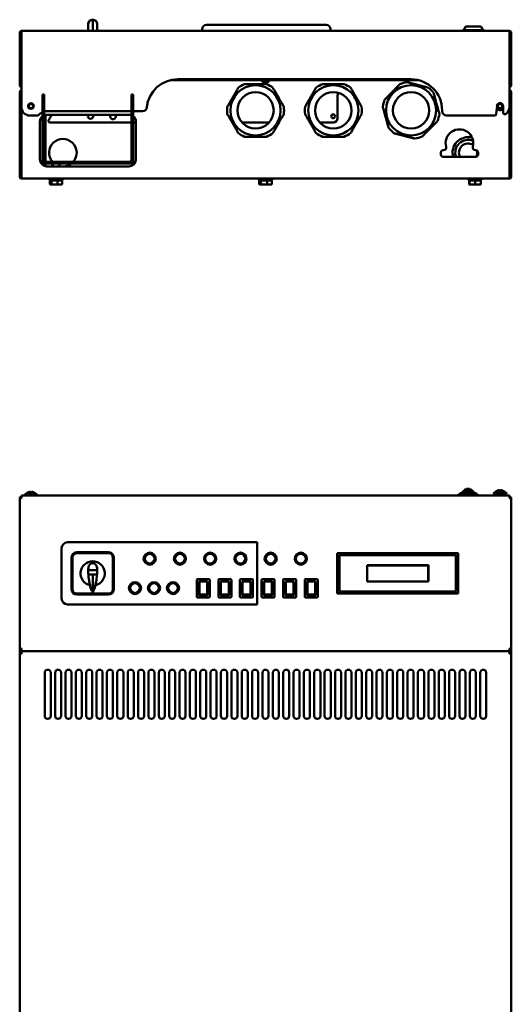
# Model space of a CAD drawing. Header units: millimetres. Extents: x -2199 to 5175, y -1387 to 1803.
# Tile 3 of 27: x -1570 to -1001, y 223 to 1363. Entities that reach past the tile are written whole.
import ezdxf

# ---------------------------------------------------------------- set-up
doc = ezdxf.new("R2010")
doc.units = ezdxf.units.MM
doc.layers.add('Видимый контур (ГОСТ)', color=7, linetype='Continuous', lineweight=50)
doc.layers.add('Линия резьбы (ГОСТ)', color=7, linetype='Continuous', lineweight=25)

msp = doc.modelspace()

# ---------------------------------------------------------------- linework, layer by layer
at = {"layer": 'Видимый контур (ГОСТ)'}
for p, q in [((-1490.5, 1350.4), (-1490.5, 1358.4)), ((-1485.5, 1363.4), (-1485.4, 1363.4)), ((-1485.4, 1363.4), (-1485.3, 1363.4)), ((-1485.4, 1363.3), (-1485.4, 1350.4)), ((-1480.3, 1350.4), (-1480.3, 1358.4)), ((-1353.6, 1357.4), (-1348.6, 1357.4)), ((-1220.1, 1357.4), (-1348.6, 1357.4)), ((-1220.1, 1357.4), (-1215.1, 1357.4)), ((-1569.9, 1287.4), (-1569.9, 1348.4)), ((-1567.9, 1348.4), (-1569.9, 1348.4)), ((-1567.9, 1350.4), (-1002.9, 1350.4)), ((-1567.9, 1350.4), (-1567.9, 1348.4)), ((-1567.9, 1262.4), (-1567.9, 1348.4)), ((-1358.6, 1352.4), (-1358.6, 1350.4)), ((-1210.1, 1350.4), (-1210.1, 1352.4)), ((-1057.3, 1351.4), (-1032.4, 1351.4)), ((-1057.3, 1351.4), (-1057.3, 1350.4)), ((-1053.9, 1355.4), (-1055.9, 1351.4)), ((-1053.9, 1355.4), (-1035.9, 1355.4)), ((-1035.9, 1355.4), (-1033.9, 1351.4)), ((-1032.4, 1351.4), (-1032.4, 1350.4)), ((-1002.9, 1348.4), (-1002.9, 1350.4)), ((-1002.9, 1348.4), (-1002.9, 1262.4)), ((-1000.9, 1348.4), (-1002.9, 1348.4)), ((-1000.9, 1348.4), (-1000.9, 1287.4)), ((-1108.4, 1293.4), (-1395.3, 1293.4)), ((-1386.9, 1294.4), (-1116.9, 1294.4)), ((-1288.9, 1291.9), (-1281.8, 1291.9)), ((-1569.9, 1287.4), (-1567.9, 1287.4)), ((-1569.9, 1181.4), (-1569.9, 1279.4)), ((-1569.9, 1279.4), (-1567.9, 1279.4)), ((-1543.4, 1271.9), (-1543.4, 1276.9)), ((-1541.4, 1276.9), (-1543.4, 1276.9)), ((-1541.4, 1276.9), (-1541.4, 1271.9)), ((-1438.4, 1276.9), (-1440.4, 1276.9)), ((-1440.4, 1271.9), (-1440.4, 1276.9)), ((-1438.4, 1276.9), (-1438.4, 1271.9)), ((-1002.9, 1287.4), (-1000.9, 1287.4)), ((-1002.9, 1279.4), (-1000.9, 1279.4)), ((-1000.9, 1279.4), (-1000.9, 1181.4)), ((-1543.4, 1271.9), (-1543.4, 1200.9)), ((-1541.4, 1271.9), (-1541.4, 1200.9)), ((-1440.4, 1271.9), (-1440.4, 1200.9)), ((-1438.4, 1200.9), (-1438.4, 1271.9)), ((-1201.9, 1249.4), (-1201.9, 1275.4)), ((-1567.9, 1181.4), (-1567.9, 1262.4)), ((-1538.4, 1257.4), (-1440.4, 1257.4)), ((-1438.4, 1257.4), (-1427.7, 1257.4)), ((-1080.9, 1258.4), (-1080.9, 1257.4)), ((-1018.2, 1254.2), (-1017.4, 1263.7)), ((-1010.3, 1263.4), (-1010.3, 1255.8)), ((-1002.9, 1262.4), (-1002.9, 1181.4)), ((-1557.9, 1252.4), (-1550.4, 1252.4)), ((-1546.4, 1201.4), (-1546.4, 1245.4)), ((-1539.9, 1198.9), (-1539.9, 1253.2)), ((-1538.4, 1253.4), (-1443.4, 1253.4)), ((-1440.4, 1244.4), (-1534.6, 1244.4)), ((-1435.4, 1244.4), (-1438.4, 1244.4)), ((-1435.4, 1245.4), (-1435.4, 1201.4)), ((-1281.2, 1244.4), (-1312.5, 1244.4)), ((-1206.9, 1244.4), (-1222.5, 1244.4)), ((-1075.9, 1252.4), (-1020.2, 1252.4)), ((-1082.4, 1207.4), (-1082.4, 1209.4)), ((-1079.4, 1212.4), (-1079.2, 1212.4)), ((-1042.5, 1212.4), (-1042.4, 1212.4)), ((-1039.4, 1209.4), (-1039.4, 1207.4)), ((-1546, 1198.9), (-1545.9, 1198.9)), ((-1542.8, 1198.9), (-1545.9, 1198.9)), ((-1442.4, 1198.9), (-1539.4, 1198.9)), ((-1438.9, 1198.9), (-1435.9, 1198.9)), ((-1435.9, 1198.9), (-1435.8, 1198.9)), ((-1042.4, 1204.4), (-1079.4, 1204.4)), ((-1539.4, 1196.9), (-1545, 1196.9)), ((-1539.9, 1193.5), (-1539.9, 1196.9)), ((-1442.4, 1196.9), (-1539.4, 1196.9)), ((-1443.4, 1193.4), (-1538.4, 1193.4)), ((-1531.9, 1193.4), (-1531.9, 1196.9)), ((-1523.9, 1193.4), (-1523.9, 1196.9)), ((-1436.8, 1196.9), (-1442.4, 1196.9)), ((-1569.9, 1181.4), (-1567.9, 1181.4)), ((-1567.9, 1181.4), (-1567.9, 1179.4)), ((-1002.9, 1179.4), (-1567.9, 1179.4)), ((-1535.9, 1177.8), (-1535.9, 1179.4)), ((-1535.9, 1177.8), (-1519.9, 1177.8)), ((-1535.1, 1177.2), (-1533.2, 1177.2)), ((-1535.1, 1177.2), (-1535.1, 1173.1)), ((-1533.6, 1177.2), (-1533.6, 1177.8)), ((-1533.2, 1177.2), (-1526, 1177.2)), ((-1533.2, 1177.2), (-1533.2, 1173.1)), ((-1526, 1177.2), (-1520.6, 1177.2)), ((-1526, 1177.2), (-1526, 1173.1)), ((-1522.2, 1177.2), (-1522.2, 1177.8)), ((-1520.6, 1177.2), (-1520.6, 1173.1)), ((-1519.9, 1177.8), (-1519.9, 1179.4)), ((-1293.4, 1177.8), (-1293.4, 1179.4)), ((-1293.4, 1177.8), (-1277.4, 1177.8)), ((-1292.6, 1177.2), (-1290.7, 1177.2)), ((-1292.6, 1177.2), (-1292.6, 1173.1)), ((-1291.1, 1177.2), (-1291.1, 1177.8)), ((-1290.7, 1177.2), (-1283.4, 1177.2)), ((-1290.7, 1177.2), (-1290.7, 1173.1)), ((-1283.4, 1177.2), (-1278.1, 1177.2)), ((-1283.4, 1177.2), (-1283.4, 1173.1)), ((-1279.7, 1177.2), (-1279.7, 1177.8)), ((-1278.1, 1177.2), (-1278.1, 1173.1)), ((-1277.4, 1177.8), (-1277.4, 1179.4)), ((-1050.9, 1177.8), (-1050.9, 1179.4)), ((-1050.9, 1177.8), (-1034.9, 1177.8)), ((-1049.5, 1177.2), (-1049.3, 1177.2)), ((-1049.5, 1177.2), (-1049.5, 1173.1)), ((-1049.3, 1177.2), (-1042.7, 1177.2)), ((-1049.3, 1177.2), (-1049.3, 1173.1)), ((-1048.6, 1177.2), (-1048.6, 1177.8)), ((-1042.7, 1177.2), (-1042.7, 1173.1)), ((-1042.7, 1177.2), (-1036.3, 1177.2)), ((-1037.2, 1177.2), (-1037.2, 1177.8)), ((-1036.3, 1177.2), (-1036.3, 1173.1)), ((-1034.9, 1177.8), (-1034.9, 1179.4)), ((-1002.9, 1181.4), (-1000.9, 1181.4)), ((-1002.9, 1179.4), (-1002.9, 1181.4)), ((-1534.4, 1172.5), (-1534.6, 1172.6)), ((-1534.4, 1172.5), (-1534.2, 1172.5)), ((-1534.2, 1172.5), (-1529.6, 1172.5)), ((-1529.6, 1172.5), (-1523.3, 1172.5)), ((-1523.3, 1172.5), (-1521.4, 1172.5)), ((-1521.4, 1172.5), (-1521.2, 1172.6)), ((-1291.9, 1172.5), (-1292.1, 1172.6)), ((-1291.9, 1172.5), (-1291.7, 1172.5)), ((-1291.7, 1172.5), (-1287.1, 1172.5)), ((-1287.1, 1172.5), (-1280.8, 1172.5)), ((-1280.8, 1172.5), (-1278.9, 1172.5)), ((-1278.9, 1172.5), (-1278.6, 1172.6)), ((-1049.4, 1172.5), (-1046, 1172.5)), ((-1049.4, 1172.5), (-1049.4, 1172.5)), ((-1049.4, 1172.5), (-1049.4, 1172.5)), ((-1046, 1172.5), (-1039.5, 1172.5)), ((-1039.5, 1172.5), (-1036.4, 1172.5)), ((-1036.4, 1172.5), (-1036.4, 1172.5)), ((-1567.9, 810.3), (-1567.9, 812.3)), ((-1567.9, 812.3), (-1002.9, 812.3)), ((-1567.9, 810.3), (-1567.9, 809.2)), ((-1563.2, 814.1), (-1550.5, 814.1)), ((-1560.4, 816), (-1560.4, 816)), ((-1557.6, 816.6), (-1557.6, 816)), ((-1556.1, 816), (-1556.1, 816.6)), ((-1553.4, 816), (-1553.4, 816)), ((-1062.4, 813.3), (-1039.4, 813.3)), ((-1060.5, 813.3), (-1060.5, 814.3)), ((-1059.5, 815.3), (-1042.3, 815.3)), ((-1057.4, 815.3), (-1057.4, 816.3)), ((-1056.4, 817.3), (-1045.4, 817.3)), ((-1055.3, 817.3), (-1055.3, 818.3)), ((-1054.3, 819.3), (-1047.5, 819.3)), ((-1052, 820.3), (-1049.8, 820.3)), ((-1046.5, 817.3), (-1046.5, 818.3)), ((-1044.4, 815.3), (-1044.4, 816.3)), ((-1041.3, 813.3), (-1041.3, 814.3)), ((-1020.2, 816.1), (-1007.5, 816.1)), ((-1007.5, 814.3), (-1020.2, 814.3)), ((-1017.4, 818), (-1017.4, 818)), ((-1016.9, 812.3), (-1016.9, 814.3)), ((-1014.6, 818.6), (-1014.6, 818)), ((-1013.1, 818), (-1013.1, 818.6)), ((-1010.9, 812.3), (-1010.9, 814.3)), ((-1010.4, 818), (-1010.4, 818)), ((-1002.9, 812.3), (-1002.9, 810.3)), ((-1002.9, 809.2), (-1002.9, 810.3)), ((-1569.9, 809.2), (-1567.9, 809.2)), ((-1569.9, 635.4), (-1569.9, 809.2)), ((-1002.9, 809.2), (-1000.9, 809.2)), ((-1000.9, 809.2), (-1000.9, 635.4)), ((-1514.4, 758.3), (-1294.9, 758.3)), ((-1294.9, 758.3), (-1294.9, 686.3)), ((-1521.4, 693.3), (-1521.4, 751.3)), ((-1466.9, 746.8), (-1503.9, 746.8)), ((-1466.9, 745.8), (-1503.9, 745.8)), ((-1202.4, 698.8), (-1202.4, 745.8)), ((-1202.4, 745.8), (-1062.4, 745.8)), ((-1201.9, 745.8), (-1201.9, 745.3)), ((-1201.9, 745.3), (-1201.9, 699.3)), ((-1201.9, 745.3), (-1062.9, 745.3)), ((-1199.9, 701.3), (-1199.9, 743.3)), ((-1199.9, 743.3), (-1064.9, 743.3)), ((-1064.9, 743.3), (-1064.9, 701.3)), ((-1062.9, 745.8), (-1062.9, 745.3)), ((-1062.9, 745.3), (-1062.9, 699.3)), ((-1062.4, 745.8), (-1062.4, 698.8)), ((-1509.9, 740.8), (-1509.9, 703.8)), ((-1508.9, 740.8), (-1508.9, 703.8)), ((-1461.9, 703.8), (-1461.9, 740.8)), ((-1460.9, 703.8), (-1460.9, 740.8)), ((-1167.8, 731.7), (-1096.9, 731.7)), ((-1167.8, 712.8), (-1167.8, 731.7)), ((-1167.7, 731.6), (-1167.7, 712.9)), ((-1097, 731.6), (-1167.7, 731.6)), ((-1097, 712.9), (-1097, 731.6)), ((-1096.9, 731.7), (-1096.9, 712.8)), ((-1485.3, 726.1), (-1485.5, 726.1)), ((-1485.4, 720.5), (-1485.4, 700.8)), ((-1364.9, 715), (-1364.9, 695)), ((-1350.4, 715.5), (-1364.4, 715.5)), ((-1362.4, 713), (-1352.4, 713)), ((-1362.4, 697), (-1362.4, 713)), ((-1361.9, 712.8), (-1361.9, 706.2)), ((-1361.9, 712.8), (-1352.9, 712.8)), ((-1352.9, 712.8), (-1352.9, 706.2)), ((-1352.4, 713), (-1352.4, 697)), ((-1349.9, 695), (-1349.9, 715)), ((-1339.9, 715), (-1339.9, 695)), ((-1325.4, 715.5), (-1339.4, 715.5)), ((-1337.4, 713), (-1327.4, 713)), ((-1337.4, 697), (-1337.4, 713)), ((-1336.9, 712.8), (-1336.9, 706.2)), ((-1336.9, 712.8), (-1327.9, 712.8)), ((-1327.9, 712.8), (-1327.9, 706.2)), ((-1327.4, 713), (-1327.4, 697)), ((-1324.9, 695), (-1324.9, 715)), ((-1314.9, 715), (-1314.9, 695)), ((-1300.4, 715.5), (-1314.4, 715.5)), ((-1312.4, 713), (-1302.4, 713)), ((-1312.4, 697), (-1312.4, 713)), ((-1311.9, 712.8), (-1311.9, 706.2)), ((-1311.9, 712.8), (-1302.9, 712.8)), ((-1302.9, 712.8), (-1302.9, 706.2)), ((-1302.4, 713), (-1302.4, 697)), ((-1299.9, 695), (-1299.9, 715)), ((-1289.9, 715), (-1289.9, 695)), ((-1275.4, 715.5), (-1289.4, 715.5)), ((-1287.4, 713), (-1277.4, 713)), ((-1287.4, 697), (-1287.4, 713)), ((-1286.9, 712.8), (-1286.9, 706.2)), ((-1286.9, 712.8), (-1277.9, 712.8)), ((-1277.9, 712.8), (-1277.9, 706.2)), ((-1277.4, 713), (-1277.4, 697)), ((-1274.9, 695), (-1274.9, 715)), ((-1264.9, 715), (-1264.9, 695)), ((-1250.4, 715.5), (-1264.4, 715.5)), ((-1262.4, 713), (-1252.4, 713)), ((-1262.4, 697), (-1262.4, 713)), ((-1261.9, 712.8), (-1261.9, 706.2)), ((-1261.9, 712.8), (-1252.9, 712.8)), ((-1252.9, 712.8), (-1252.9, 706.2)), ((-1252.4, 713), (-1252.4, 697)), ((-1249.9, 695), (-1249.9, 715)), ((-1239.9, 715), (-1239.9, 695)), ((-1225.4, 715.5), (-1239.4, 715.5)), ((-1237.4, 713), (-1227.4, 713)), ((-1237.4, 697), (-1237.4, 713)), ((-1236.9, 712.8), (-1236.9, 706.2)), ((-1236.9, 712.8), (-1227.9, 712.8)), ((-1227.9, 712.8), (-1227.9, 706.2)), ((-1227.4, 713), (-1227.4, 697)), ((-1224.9, 695), (-1224.9, 715)), ((-1096.9, 712.8), (-1167.8, 712.8)), ((-1167.7, 712.9), (-1097, 712.9)), ((-1503.9, 698.8), (-1466.9, 698.8)), ((-1503.9, 697.8), (-1466.9, 697.8)), ((-1361.9, 697), (-1362.4, 697)), ((-1361.9, 706.2), (-1361.9, 703.9)), ((-1361.9, 703.9), (-1361.9, 698)), ((-1361.9, 696.8), (-1361.9, 698)), ((-1361.9, 698), (-1352.9, 698)), ((-1352.9, 696.8), (-1361.9, 696.8)), ((-1352.9, 703.9), (-1352.9, 706.2)), ((-1352.9, 703.9), (-1352.9, 698)), ((-1352.9, 696.8), (-1352.9, 698)), ((-1352.4, 697), (-1352.9, 697)), ((-1336.9, 697), (-1337.4, 697)), ((-1336.9, 706.2), (-1336.9, 703.9)), ((-1336.9, 703.9), (-1336.9, 698)), ((-1336.9, 696.8), (-1336.9, 698)), ((-1336.9, 698), (-1327.9, 698)), ((-1327.9, 696.8), (-1336.9, 696.8)), ((-1327.9, 703.9), (-1327.9, 706.2)), ((-1327.9, 703.9), (-1327.9, 698)), ((-1327.9, 696.8), (-1327.9, 698)), ((-1327.4, 697), (-1327.9, 697)), ((-1311.9, 697), (-1312.4, 697)), ((-1311.9, 706.2), (-1311.9, 703.9)), ((-1311.9, 703.9), (-1311.9, 698)), ((-1311.9, 696.8), (-1311.9, 698)), ((-1311.9, 698), (-1302.9, 698)), ((-1302.9, 696.8), (-1311.9, 696.8)), ((-1302.9, 703.9), (-1302.9, 706.2)), ((-1302.9, 703.9), (-1302.9, 698)), ((-1302.9, 696.8), (-1302.9, 698)), ((-1302.4, 697), (-1302.9, 697)), ((-1286.9, 697), (-1287.4, 697)), ((-1286.9, 706.2), (-1286.9, 703.9)), ((-1286.9, 703.9), (-1286.9, 698)), ((-1286.9, 696.8), (-1286.9, 698)), ((-1286.9, 698), (-1277.9, 698)), ((-1277.9, 696.8), (-1286.9, 696.8)), ((-1277.9, 703.9), (-1277.9, 706.2)), ((-1277.9, 703.9), (-1277.9, 698)), ((-1277.9, 696.8), (-1277.9, 698)), ((-1277.4, 697), (-1277.9, 697)), ((-1261.9, 697), (-1262.4, 697)), ((-1261.9, 706.2), (-1261.9, 703.9)), ((-1261.9, 703.9), (-1261.9, 698)), ((-1261.9, 696.8), (-1261.9, 698)), ((-1261.9, 698), (-1252.9, 698)), ((-1252.9, 696.8), (-1261.9, 696.8)), ((-1252.9, 703.9), (-1252.9, 706.2)), ((-1252.9, 703.9), (-1252.9, 698)), ((-1252.9, 696.8), (-1252.9, 698)), ((-1252.4, 697), (-1252.9, 697)), ((-1236.9, 697), (-1237.4, 697)), ((-1236.9, 706.2), (-1236.9, 703.9)), ((-1236.9, 703.9), (-1236.9, 698)), ((-1236.9, 696.8), (-1236.9, 698)), ((-1236.9, 698), (-1227.9, 698)), ((-1227.9, 696.8), (-1236.9, 696.8)), ((-1227.9, 703.9), (-1227.9, 706.2)), ((-1227.9, 703.9), (-1227.9, 698)), ((-1227.9, 696.8), (-1227.9, 698)), ((-1227.4, 697), (-1227.9, 697)), ((-1062.4, 698.8), (-1202.4, 698.8)), ((-1201.9, 699.3), (-1201.9, 698.8)), ((-1201.9, 699.3), (-1062.9, 699.3)), ((-1064.9, 701.3), (-1199.9, 701.3)), ((-1062.9, 699.3), (-1062.9, 698.8)), ((-1294.9, 686.3), (-1514.4, 686.3)), ((-1364.4, 694.5), (-1350.4, 694.5)), ((-1339.4, 694.5), (-1325.4, 694.5)), ((-1314.4, 694.5), (-1300.4, 694.5)), ((-1289.4, 694.5), (-1275.4, 694.5)), ((-1264.4, 694.5), (-1250.4, 694.5)), ((-1239.4, 694.5), (-1225.4, 694.5)), ((-1569.9, 629.2), (-1569.9, 635.4)), ((-1567.9, 635.4), (-1569.9, 635.4)), ((-1569.9, 629.2), (-1567.9, 629.2)), ((-1569.9, -343.6), (-1569.9, 629.2)), ((-1567.9, 635.4), (-1567.9, 634.3)), ((-1567.9, 632.3), (-1567.9, 634.3)), ((-1567.9, 632.3), (-1567.9, 630.3)), ((-1567.9, 632.3), (-1002.9, 632.3)), ((-1567.9, 630.3), (-1567.9, 629.2)), ((-1002.9, 634.3), (-1002.9, 635.4)), ((-1000.9, 635.4), (-1002.9, 635.4)), ((-1002.9, 634.3), (-1002.9, 632.3)), ((-1002.9, 630.3), (-1002.9, 632.3)), ((-1002.9, 629.2), (-1002.9, 630.3)), ((-1002.9, 629.2), (-1000.9, 629.2)), ((-1000.9, 635.4), (-1000.9, 629.2)), ((-1000.9, 629.2), (-1000.9, -343.6)), ((-1540.9, 557.3), (-1540.9, 607.3)), ((-1533.9, 607.3), (-1533.9, 557.3)), ((-1528.9, 557.3), (-1528.9, 607.3)), ((-1521.9, 607.3), (-1521.9, 557.3)), ((-1516.9, 557.3), (-1516.9, 607.3)), ((-1509.9, 607.3), (-1509.9, 557.3)), ((-1504.9, 557.3), (-1504.9, 607.3)), ((-1497.9, 607.3), (-1497.9, 557.3)), ((-1492.9, 557.3), (-1492.9, 607.3)), ((-1485.9, 607.3), (-1485.9, 557.3)), ((-1480.9, 557.3), (-1480.9, 607.3)), ((-1473.9, 607.3), (-1473.9, 557.3)), ((-1468.9, 557.3), (-1468.9, 607.3)), ((-1461.9, 607.3), (-1461.9, 557.3)), ((-1456.9, 557.3), (-1456.9, 607.3)), ((-1449.9, 607.3), (-1449.9, 557.3)), ((-1444.9, 557.3), (-1444.9, 607.3)), ((-1437.9, 607.3), (-1437.9, 557.3)), ((-1432.9, 557.3), (-1432.9, 607.3)), ((-1425.9, 607.3), (-1425.9, 557.3)), ((-1420.9, 557.3), (-1420.9, 607.3)), ((-1413.9, 607.3), (-1413.9, 557.3)), ((-1408.9, 557.3), (-1408.9, 607.3)), ((-1401.9, 607.3), (-1401.9, 557.3)), ((-1396.9, 557.3), (-1396.9, 607.3)), ((-1389.9, 607.3), (-1389.9, 557.3)), ((-1384.9, 557.3), (-1384.9, 607.3)), ((-1377.9, 607.3), (-1377.9, 557.3)), ((-1372.9, 557.3), (-1372.9, 607.3)), ((-1365.9, 607.3), (-1365.9, 557.3)), ((-1360.9, 557.3), (-1360.9, 607.3)), ((-1353.9, 607.3), (-1353.9, 557.3)), ((-1348.9, 557.3), (-1348.9, 607.3)), ((-1341.9, 607.3), (-1341.9, 557.3)), ((-1336.9, 557.3), (-1336.9, 607.3)), ((-1329.9, 607.3), (-1329.9, 557.3)), ((-1324.9, 557.3), (-1324.9, 607.3)), ((-1317.9, 607.3), (-1317.9, 557.3)), ((-1312.9, 557.3), (-1312.9, 607.3)), ((-1305.9, 607.3), (-1305.9, 557.3)), ((-1300.9, 557.3), (-1300.9, 607.3)), ((-1293.9, 607.3), (-1293.9, 557.3)), ((-1288.9, 557.3), (-1288.9, 607.3)), ((-1281.9, 607.3), (-1281.9, 557.3)), ((-1276.9, 557.3), (-1276.9, 607.3)), ((-1269.9, 607.3), (-1269.9, 557.3)), ((-1264.9, 557.3), (-1264.9, 607.3)), ((-1257.9, 607.3), (-1257.9, 557.3)), ((-1252.9, 557.3), (-1252.9, 607.3)), ((-1245.9, 607.3), (-1245.9, 557.3)), ((-1240.9, 557.3), (-1240.9, 607.3)), ((-1233.9, 607.3), (-1233.9, 557.3)), ((-1228.9, 557.3), (-1228.9, 607.3)), ((-1221.9, 607.3), (-1221.9, 557.3)), ((-1216.9, 557.3), (-1216.9, 607.3)), ((-1209.9, 607.3), (-1209.9, 557.3)), ((-1204.9, 557.3), (-1204.9, 607.3)), ((-1197.9, 607.3), (-1197.9, 557.3)), ((-1192.9, 557.3), (-1192.9, 607.3)), ((-1185.9, 607.3), (-1185.9, 557.3)), ((-1180.9, 557.3), (-1180.9, 607.3)), ((-1173.9, 607.3), (-1173.9, 557.3)), ((-1168.9, 557.3), (-1168.9, 607.3)), ((-1161.9, 607.3), (-1161.9, 557.3)), ((-1156.9, 557.3), (-1156.9, 607.3)), ((-1149.9, 607.3), (-1149.9, 557.3)), ((-1144.9, 557.3), (-1144.9, 607.3)), ((-1137.9, 607.3), (-1137.9, 557.3)), ((-1132.9, 557.3), (-1132.9, 607.3)), ((-1125.9, 607.3), (-1125.9, 557.3)), ((-1120.9, 557.3), (-1120.9, 607.3)), ((-1113.9, 607.3), (-1113.9, 557.3)), ((-1108.9, 557.3), (-1108.9, 607.3)), ((-1101.9, 607.3), (-1101.9, 557.3)), ((-1096.9, 557.3), (-1096.9, 607.3)), ((-1089.9, 607.3), (-1089.9, 557.3)), ((-1084.9, 557.3), (-1084.9, 607.3)), ((-1077.9, 607.3), (-1077.9, 557.3)), ((-1072.9, 557.3), (-1072.9, 607.3)), ((-1065.9, 607.3), (-1065.9, 557.3)), ((-1060.9, 557.3), (-1060.9, 607.3)), ((-1053.9, 607.3), (-1053.9, 557.3)), ((-1048.9, 557.3), (-1048.9, 607.3)), ((-1041.9, 607.3), (-1041.9, 557.3)), ((-1036.9, 557.3), (-1036.9, 607.3)), ((-1029.9, 607.3), (-1029.9, 557.3))]:
    msp.add_line(p, q, dxfattribs=at)
for centre, radius in [((-1296.9, 1258.4), 29), ((-1296.9, 1258.4), 21), ((-1206.9, 1258.4), 29), ((-1206.9, 1258.4), 21), ((-1116.9, 1258.4), 29), ((-1116.9, 1258.4), 21), ((-1556.9, 1263.4), 3.25), ((-1556.9, 1263.4), 3), ((-1556.9, 1263.4), 2.5), ((-1013.9, 1263.4), 3), ((-1013.9, 1263.4), 2.5), ((-1207.1, 1251.6), 2.25), ((-1419.4, 739.3), 7), ((-1419.4, 739.3), 5.75), ((-1384.4, 739.3), 7), ((-1384.4, 739.3), 5.75), ((-1349.4, 739.3), 7), ((-1349.4, 739.3), 5.75), ((-1314.4, 739.3), 7), ((-1314.4, 739.3), 5.75), ((-1279.4, 739.3), 7), ((-1279.4, 739.3), 5.75), ((-1244.4, 739.3), 7), ((-1244.4, 739.3), 5.75), ((-1436.4, 705.3), 7), ((-1436.4, 705.3), 5.75), ((-1414.4, 705.3), 7), ((-1414.4, 705.3), 5.75), ((-1392.4, 705.3), 7), ((-1392.4, 705.3), 5.75)]:
    msp.add_circle(centre, radius, dxfattribs=at)
for centre, radius, start, end in [((-1485.5, 1358.4), 5, 90, 180), ((-1485.3, 1358.4), 5, 0, 90), ((-1353.6, 1352.4), 5, 90, 180), ((-1215.1, 1352.4), 5, 0, 90), ((-1567.9, 1348.4), 2, 90, 180), ((-1567.9, 1348.4), 1, 90, 180), ((-1002.9, 1348.4), 2, 0, 90), ((-1002.9, 1348.4), 1, 0, 90), ((-1386.9, 1258.4), 36, 90, 174.4013), ((-1296.9, 1258.4), 33, 112.4456, 127.5544), ((-1285.4, 1295.4), 5, 203.5782, 336.4218), ((-1296.9, 1258.4), 33, 52.4456, 67.5544), ((-1206.9, 1258.4), 33, 112.4456, 127.5544), ((-1206.9, 1258.4), 33, 52.4456, 67.5544), ((-1116.9, 1258.4), 33, 97.8328, 112.9416), ((-1116.9, 1258.4), 36, 0, 90), ((-1567.9, 1287.4), 2, 180, 270), ((-1567.9, 1279.4), 2, 90, 180), ((-1567.9, 1287.4), 1, 180, 270), ((-1567.9, 1279.4), 1, 90, 180), ((-1196.9, 1275.4), 5, 141.6662, 180), ((-1116.9, 1258.4), 33, 37.8328, 52.9416), ((-1002.9, 1287.4), 1, 270, 0), ((-1002.9, 1287.4), 2, 270, 0), ((-1002.9, 1279.4), 2, 0, 90), ((-1002.9, 1279.4), 1, 0, 90), ((-1116.9, 1258.4), 33, 157.8328, 172.9416), ((-1013.9, 1263.4), 3.54, 0, 175), ((-1557.9, 1262.4), 10, 180, 270), ((-1538.4, 1245.4), 12, 114.6243, 135.0991), ((-1538.4, 1245.4), 12, 90, 104.4775), ((-1427.7, 1262.4), 5, 270, 354.4013), ((-1296.9, 1258.4), 33, 172.4456, 187.5544), ((-1296.9, 1258.4), 33, 352.4456, 7.5544), ((-1206.9, 1258.4), 33, 172.4456, 187.5544), ((-1206.9, 1258.4), 33, 352.4456, 7.5544), ((-1116.9, 1258.4), 33, 337.8328, 352.9416), ((-1075.9, 1257.4), 5, 180, 270), ((-1020.2, 1254.4), 2, 270, 355), ((-1013.9, 1263.4), 4.75, 216.7535, 318.2465), ((-1008.3, 1255.8), 2, 180, 304.6072), ((-1012.9, 1262.4), 10, 304.6072, 0), ((-1550.4, 1257.4), 5, 270, 315.0991), ((-1538.4, 1245.4), 8, 128.6822, 180), ((-1538.4, 1245.4), 8, 90, 112.0243), ((-1534.6, 1246.4), 2, 142.6168, 270), ((-1556.9, 1263.4), 26, 322.6168, 337.3801), ((-1487.9, 1251.6), 3, 144.3147, 35.6853), ((-1461.9, 1251.4), 3.25, 142.0201, 37.9799), ((-1443.4, 1245.4), 8, 67.9757, 90), ((-1443.4, 1245.4), 8, 0, 51.3178), ((-1206.9, 1249.4), 5, 270, 0), ((-1296.9, 1258.4), 33, 232.4456, 247.5544), ((-1296.9, 1258.4), 33, 292.4456, 307.5544), ((-1206.9, 1258.4), 33, 232.4456, 247.5544), ((-1206.9, 1258.4), 33, 292.4456, 307.5544), ((-1116.9, 1258.4), 33, 217.8328, 232.9416), ((-1060.9, 1220.4), 16, 344.7425, 195.2575), ((-1519.9, 1209.4), 16, 318.9855, 221.0145), ((-1116.9, 1258.4), 33, 277.8328, 292.9416), ((-1050.9, 1209.4), 18, 74.9578, 196.1276), ((-1050.9, 1209.4), 14.8, 66.9972, 199.7452), ((-1050.9, 1209.4), 10.6, 56.5962, 208.0193), ((-1079.4, 1209.4), 3, 90, 180), ((-1079.2, 1215.4), 3, 270, 15.2575), ((-1042.5, 1215.4), 3, 164.7425, 270), ((-1042.4, 1209.4), 3, 0, 90), ((-1050.9, 1209.4), 10.6, 332.9841, 12.669), ((-1538.4, 1201.4), 8, 180, 270), ((-1539.4, 1200.9), 4, 180, 270), ((-1539.4, 1200.9), 2, 180, 270), ((-1443.4, 1201.4), 8, 270, 0), ((-1442.4, 1200.9), 2, 270, 0), ((-1442.4, 1200.9), 4, 270, 0), ((-1079.4, 1207.4), 3, 180, 270), ((-1042.4, 1207.4), 3, 270, 0), ((-1519.9, 1209.4), 16, 255.5225, 308.6248), ((-1567.9, 1181.4), 2, 180, 270), ((-1567.9, 1181.4), 1, 180, 270), ((-1002.9, 1181.4), 2, 270, 0), ((-1002.9, 1181.4), 1, 270, 0), ((-1567.9, 809.2), 2, 90, 180), ((-1567.9, 809.2), 1, 90, 180), ((-1563.2, 813.2), 0.9, 90, 270), ((-1556.9, 808.9), 7.92, 116.2248, 139.2471), ((-1556.9, 808.9), 7.88, 102.8233, 116.3522), ((-1556.9, 808.9), 7.11, 83.9408, 96.0592), ((-1556.9, 808.9), 7.88, 63.6478, 77.1767), ((-1556.9, 808.9), 7.92, 40.7529, 63.7752), ((-1550.5, 813.2), 0.9, 270, 90), ((-1062.4, 812.3), 1, 90, 180), ((-1059.5, 814.3), 1, 90, 180), ((-1056.4, 816.3), 1, 90, 180), ((-1054.3, 818.3), 1, 90, 180), ((-1052, 819.3), 1, 90, 180), ((-1049.8, 819.3), 1, 0, 90), ((-1047.5, 818.3), 1, 0, 90), ((-1045.4, 816.3), 1, 0, 90), ((-1042.3, 814.3), 1, 0, 90), ((-1039.4, 812.3), 1, 0, 90), ((-1020.2, 815.2), 0.9, 90, 270), ((-1013.9, 810.9), 7.92, 116.2248, 139.2471), ((-1013.9, 810.9), 7.88, 102.8233, 116.3522), ((-1013.9, 810.9), 7.11, 83.9408, 96.0592), ((-1013.9, 810.9), 7.88, 63.6478, 77.1767), ((-1013.9, 810.9), 7.92, 40.7529, 63.7752), ((-1007.5, 815.2), 0.9, 270, 90), ((-1002.9, 809.2), 2, 0, 90), ((-1002.9, 809.2), 1, 0, 90), ((-1514.4, 751.3), 7, 90, 180), ((-1503.9, 740.8), 6, 90, 180), ((-1503.9, 740.8), 5, 90, 180), ((-1466.9, 740.8), 6, 0, 90), ((-1466.9, 740.8), 5, 0, 90), ((-1485.4, 722.3), 14, 282.6683, 257.3317), ((-1485.4, 729), 5, 3.4594, 176.5406), ((-1422.3, 725.2), 68.2, 179.5928, 183.2988), ((-1548.5, 725.2), 68.2, 356.7012, 0.4072), ((-1364.4, 715), 0.5, 90, 180), ((-1350.4, 715), 0.5, 0, 90), ((-1339.4, 715), 0.5, 90, 180), ((-1325.4, 715), 0.5, 0, 90), ((-1314.4, 715), 0.5, 90, 180), ((-1300.4, 715), 0.5, 0, 90), ((-1289.4, 715), 0.5, 90, 180), ((-1275.4, 715), 0.5, 0, 90), ((-1264.4, 715), 0.5, 90, 180), ((-1250.4, 715), 0.5, 0, 90), ((-1239.4, 715), 0.5, 90, 180), ((-1225.4, 715), 0.5, 0, 90), ((-1503.9, 703.8), 6, 180, 270), ((-1503.9, 703.8), 5, 180, 270), ((-1466.9, 703.8), 6, 270, 0), ((-1466.9, 703.8), 5, 270, 0), ((-1514.4, 693.3), 7, 180, 270), ((-1364.4, 695), 0.5, 180, 270), ((-1350.4, 695), 0.5, 270, 0), ((-1339.4, 695), 0.5, 180, 270), ((-1325.4, 695), 0.5, 270, 0), ((-1314.4, 695), 0.5, 180, 270), ((-1300.4, 695), 0.5, 270, 0), ((-1289.4, 695), 0.5, 180, 270), ((-1275.4, 695), 0.5, 270, 0), ((-1264.4, 695), 0.5, 180, 270), ((-1250.4, 695), 0.5, 270, 0), ((-1239.4, 695), 0.5, 180, 270), ((-1225.4, 695), 0.5, 270, 0), ((-1567.9, 635.4), 2, 180, 270), ((-1567.9, 629.2), 2, 90, 180), ((-1567.9, 635.4), 1, 180, 270), ((-1567.9, 629.2), 1, 90, 180), ((-1002.9, 635.4), 1, 270, 0), ((-1002.9, 635.4), 2, 270, 0), ((-1002.9, 629.2), 2, 0, 90), ((-1002.9, 629.2), 1, 0, 90), ((-1537.4, 607.3), 3.5, 0, 180), ((-1525.4, 607.3), 3.5, 0, 180), ((-1513.4, 607.3), 3.5, 0, 180), ((-1501.4, 607.3), 3.5, 0, 180), ((-1489.4, 607.3), 3.5, 0, 180), ((-1477.4, 607.3), 3.5, 0, 180), ((-1465.4, 607.3), 3.5, 0, 180), ((-1453.4, 607.3), 3.5, 0, 180), ((-1441.4, 607.3), 3.5, 0, 180), ((-1429.4, 607.3), 3.5, 0, 180), ((-1417.4, 607.3), 3.5, 0, 180), ((-1405.4, 607.3), 3.5, 0, 180), ((-1393.4, 607.3), 3.5, 0, 180), ((-1381.4, 607.3), 3.5, 0, 180), ((-1369.4, 607.3), 3.5, 0, 180), ((-1357.4, 607.3), 3.5, 0, 180), ((-1345.4, 607.3), 3.5, 0, 180), ((-1333.4, 607.3), 3.5, 0, 180), ((-1321.4, 607.3), 3.5, 0, 180), ((-1309.4, 607.3), 3.5, 0, 180), ((-1297.4, 607.3), 3.5, 0, 180), ((-1285.4, 607.3), 3.5, 0, 180), ((-1273.4, 607.3), 3.5, 0, 180), ((-1261.4, 607.3), 3.5, 0, 180), ((-1249.4, 607.3), 3.5, 0, 180), ((-1237.4, 607.3), 3.5, 0, 180), ((-1225.4, 607.3), 3.5, 0, 180), ((-1213.4, 607.3), 3.5, 0, 180), ((-1201.4, 607.3), 3.5, 0, 180), ((-1189.4, 607.3), 3.5, 0, 180), ((-1177.4, 607.3), 3.5, 0, 180), ((-1165.4, 607.3), 3.5, 0, 180), ((-1153.4, 607.3), 3.5, 0, 180), ((-1141.4, 607.3), 3.5, 0, 180), ((-1129.4, 607.3), 3.5, 0, 180), ((-1117.4, 607.3), 3.5, 0, 180), ((-1105.4, 607.3), 3.5, 0, 180), ((-1093.4, 607.3), 3.5, 0, 180), ((-1081.4, 607.3), 3.5, 0, 180), ((-1069.4, 607.3), 3.5, 0, 180), ((-1057.4, 607.3), 3.5, 0, 180), ((-1045.4, 607.3), 3.5, 0, 180), ((-1033.4, 607.3), 3.5, 0, 180), ((-1537.4, 557.3), 3.5, 180, 0), ((-1525.4, 557.3), 3.5, 180, 0), ((-1513.4, 557.3), 3.5, 180, 0), ((-1501.4, 557.3), 3.5, 180, 0), ((-1489.4, 557.3), 3.5, 180, 0), ((-1477.4, 557.3), 3.5, 180, 0), ((-1465.4, 557.3), 3.5, 180, 0), ((-1453.4, 557.3), 3.5, 180, 0), ((-1441.4, 557.3), 3.5, 180, 0), ((-1429.4, 557.3), 3.5, 180, 0), ((-1417.4, 557.3), 3.5, 180, 0), ((-1405.4, 557.3), 3.5, 180, 0), ((-1393.4, 557.3), 3.5, 180, 0), ((-1381.4, 557.3), 3.5, 180, 0), ((-1369.4, 557.3), 3.5, 180, 0), ((-1357.4, 557.3), 3.5, 180, 0), ((-1345.4, 557.3), 3.5, 180, 0), ((-1333.4, 557.3), 3.5, 180, 0), ((-1321.4, 557.3), 3.5, 180, 0), ((-1309.4, 557.3), 3.5, 180, 0), ((-1297.4, 557.3), 3.5, 180, 0), ((-1285.4, 557.3), 3.5, 180, 0), ((-1273.4, 557.3), 3.5, 180, 0), ((-1261.4, 557.3), 3.5, 180, 0), ((-1249.4, 557.3), 3.5, 180, 0), ((-1237.4, 557.3), 3.5, 180, 0), ((-1225.4, 557.3), 3.5, 180, 0), ((-1213.4, 557.3), 3.5, 180, 0), ((-1201.4, 557.3), 3.5, 180, 0), ((-1189.4, 557.3), 3.5, 180, 0), ((-1177.4, 557.3), 3.5, 180, 0), ((-1165.4, 557.3), 3.5, 180, 0), ((-1153.4, 557.3), 3.5, 180, 0), ((-1141.4, 557.3), 3.5, 180, 0), ((-1129.4, 557.3), 3.5, 180, 0), ((-1117.4, 557.3), 3.5, 180, 0), ((-1105.4, 557.3), 3.5, 180, 0), ((-1093.4, 557.3), 3.5, 180, 0), ((-1081.4, 557.3), 3.5, 180, 0), ((-1069.4, 557.3), 3.5, 180, 0), ((-1057.4, 557.3), 3.5, 180, 0), ((-1045.4, 557.3), 3.5, 180, 0), ((-1033.4, 557.3), 3.5, 180, 0)]:
    msp.add_arc(centre, radius, start, end, dxfattribs=at)
for points, knots in [([(-1485.4, 1363.4), (-1486.1, 1363.4), (-1486.7, 1363.2), (-1487.9, 1362.7), (-1488.4, 1362.4), (-1489.4, 1361.4), (-1489.7, 1360.9), (-1490.2, 1359.7), (-1490.4, 1359), (-1490.4, 1358.4), (-1490.4, 1358.4), (-1490.4, 1358.4)], [0, 0, 0, 0, 0.1948656, 0.1948656, 0.3900156, 0.3900156, 0.5856543, 0.5856543, 0.7836718, 0.7836718, 0.7848641, 0.7848641, 0.7848641, 0.7848641]), ([(-1480.4, 1358.4), (-1480.4, 1358.4), (-1480.4, 1358.4), (-1480.4, 1359), (-1480.5, 1359.7), (-1481, 1360.9), (-1481.4, 1361.4), (-1482.3, 1362.4), (-1482.9, 1362.7), (-1484.1, 1363.2), (-1484.7, 1363.4), (-1485.3, 1363.4)], [-0.0013353, -0.0013353, -0.0013353, -0.0013353, 0, 0, 0.1979026, 0.1979026, 0.3935651, 0.3935651, 0.5887393, 0.5887393, 0.7836299, 0.7836299, 0.7836299, 0.7836299]), ([(-1557.6, 816.6), (-1557.6, 816.6), (-1557.6, 816.6), (-1557.7, 816.7), (-1557.8, 816.7), (-1558, 816.7), (-1558.1, 816.7), (-1558.4, 816.6), (-1558.5, 816.6), (-1558.6, 816.6)], [0, 0, 0, 0, 0.0380703, 0.0380703, 0.0761406, 0.0761406, 0.1142109, 0.1142109, 0.1522813, 0.1522813, 0.1522813, 0.1522813]), ([(-1555.1, 816.6), (-1555.2, 816.6), (-1555.4, 816.6), (-1555.6, 816.7), (-1555.7, 816.7), (-1555.9, 816.7), (-1556, 816.7), (-1556.1, 816.6), (-1556.1, 816.6), (-1556.1, 816.6)], [0, 0, 0, 0, 0.0380703, 0.0380703, 0.0761406, 0.0761406, 0.1142109, 0.1142109, 0.1522813, 0.1522813, 0.1522813, 0.1522813]), ([(-1014.6, 818.6), (-1014.6, 818.6), (-1014.6, 818.6), (-1014.7, 818.7), (-1014.8, 818.7), (-1015, 818.7), (-1015.1, 818.7), (-1015.4, 818.6), (-1015.5, 818.6), (-1015.6, 818.6)], [0, 0, 0, 0, 0.0380703, 0.0380703, 0.0761406, 0.0761406, 0.1142109, 0.1142109, 0.1522813, 0.1522813, 0.1522813, 0.1522813]), ([(-1012.1, 818.6), (-1012.2, 818.6), (-1012.4, 818.6), (-1012.6, 818.7), (-1012.7, 818.7), (-1012.9, 818.7), (-1013, 818.7), (-1013.1, 818.6), (-1013.1, 818.6), (-1013.1, 818.6)], [0, 0, 0, 0, 0.0380703, 0.0380703, 0.0761406, 0.0761406, 0.1142109, 0.1142109, 0.1522813, 0.1522813, 0.1522813, 0.1522813]), ([(-1490.4, 729.3), (-1490.4, 728.6), (-1490.4, 727.8), (-1490.5, 726.6), (-1490.5, 726.1), (-1490.5, 725.7)], [-2.9486726, -2.9486726, -2.9486726, -2.9486726, -2.7185195, -2.7185195, -2.5874479, -2.5874479, -2.5874479, -2.5874479]), ([(-1485.5, 726.1), (-1486.1, 726.1), (-1486.8, 726.1), (-1488, 726), (-1488.5, 726), (-1489.5, 725.9), (-1489.8, 725.9), (-1490.2, 725.8), (-1490.3, 725.8), (-1490.5, 725.7), (-1490.5, 725.7), (-1490.5, 725.7), (-1490.5, 725.7), (-1490.5, 725.7)], [-0.7872781, -0.7872781, -0.7872781, -0.7872781, -0.5924705, -0.5924705, -0.3973326, -0.3973326, -0.2016132, -0.2016132, -0.1008097, -0.1008097, 0, 0, 0.0011814, 0.0011814, 0.0011814, 0.0011814]), ([(-1490.4, 721.3), (-1490.3, 720.7), (-1490.3, 720.1), (-1490.1, 717.2), (-1489.7, 714.9), (-1489.4, 712.8), (-1489.1, 711.4), (-1488.8, 710), (-1488, 706.7), (-1487.5, 705), (-1486.9, 703.5), (-1486.9, 703.3), (-1486.8, 703.2)], [-2.704847, -2.704847, -2.704847, -2.704847, -2.548776, -2.548776, -1.86453, -1.86453, -1.86453, -1.391288, -1.391288, -0.6341, -0.6341, -0.542754, -0.542754, -0.542754, -0.542754]), ([(-1485.4, 721.2), (-1486.1, 721.1), (-1486.7, 721.1), (-1487.9, 721.1), (-1488.4, 721.1), (-1489.4, 721.1), (-1489.7, 721.1), (-1490.2, 721.2), (-1490.4, 721.2), (-1490.4, 721.3), (-1490.4, 721.3), (-1490.4, 721.3)], [0, 0, 0, 0, 0.1948656, 0.1948656, 0.3900156, 0.3900156, 0.5856543, 0.5856543, 0.7836718, 0.7836718, 0.7848641, 0.7848641, 0.7848641, 0.7848641]), ([(-1480.3, 725.7), (-1480.3, 725.7), (-1480.3, 725.7), (-1480.3, 725.7), (-1480.3, 725.7), (-1480.4, 725.8), (-1480.5, 725.8), (-1480.9, 725.9), (-1481.3, 725.9), (-1482.2, 726), (-1482.8, 726), (-1484, 726.1), (-1484.6, 726.1), (-1485.3, 726.1)], [-0.7883422, -0.7883422, -0.7883422, -0.7883422, -0.7871295, -0.7871295, -0.6863503, -0.6863503, -0.585577, -0.585577, -0.3898872, -0.3898872, -0.1947786, -0.1947786, 0, 0, 0, 0]), ([(-1480.4, 721.3), (-1480.4, 721.3), (-1480.4, 721.3), (-1480.4, 721.2), (-1480.5, 721.2), (-1481, 721.1), (-1481.4, 721.1), (-1482.3, 721.1), (-1482.9, 721.1), (-1484.1, 721.1), (-1484.7, 721.1), (-1485.3, 721.2)], [-0.0013353, -0.0013353, -0.0013353, -0.0013353, 0, 0, 0.1979026, 0.1979026, 0.3935651, 0.3935651, 0.5887393, 0.5887393, 0.7836299, 0.7836299, 0.7836299, 0.7836299]), ([(-1483.9, 703.2), (-1483.5, 704.2), (-1483.1, 705.6), (-1482.4, 708.3), (-1482.1, 709.6), (-1481.8, 711), (-1481.3, 713.2), (-1480.8, 715.8), (-1480.5, 719.4), (-1480.4, 720.3), (-1480.4, 721.3)], [-3.544175, -3.544175, -3.544175, -3.544175, -2.906736, -2.906736, -2.42923, -2.42923, -2.42923, -1.64024, -1.64024, -1.382098, -1.382098, -1.382098, -1.382098]), ([(-1480.3, 725.7), (-1480.3, 725.8), (-1480.3, 726), (-1480.3, 727.3), (-1480.3, 728.3), (-1480.4, 729.3)], [-0.3612264, -0.3612264, -0.3612264, -0.3612264, -0.3102221, -0.3102221, 0, 0, 0, 0]), ([(-1486.8, 703.2), (-1486.6, 702.4), (-1486.2, 701.7), (-1485.5, 701), (-1485.5, 700.9), (-1485.4, 700.8)], [0, 0, 0, 0, 0.2471785, 0.2471785, 0.2829923, 0.2829923, 0.2829923, 0.2829923]), ([(-1485.4, 700.8), (-1485.2, 700.9), (-1485.1, 701.1), (-1484.5, 701.8), (-1484.1, 702.5), (-1483.9, 703.2)], [0.1509037, 0.1509037, 0.1509037, 0.1509037, 0.2101591, 0.2101591, 0.4328786, 0.4328786, 0.4328786, 0.4328786])]:
    msp.add_open_spline(points, degree=3, knots=knots, dxfattribs=at)
for points in [[(-1485.4, 1363.4), (-1485.4, 1363.4), (-1485.4, 1363.4), (-1485.4, 1363.4)], [(-1485.4, 1363.4), (-1485.4, 1363.4), (-1485.4, 1363.4), (-1485.3, 1363.4)], [(-1485.5, 726.1), (-1485.5, 726.1), (-1485.5, 726.1), (-1485.5, 726.1)], [(-1485.4, 721.2), (-1485.4, 721.2), (-1485.4, 721.2), (-1485.4, 721.2)], [(-1485.4, 721.2), (-1485.4, 721.2), (-1485.4, 721.2), (-1485.3, 721.2)], [(-1485.3, 726.1), (-1485.3, 726.1), (-1485.3, 726.1), (-1485.3, 726.1)]]:
    msp.add_open_spline(points, degree=3, dxfattribs=at)
for points, weights in [([(-1284.3, 1288.9), (-1296.9, 1288.9), (-1309.5, 1288.9)], [1, 1.08196721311, 1]), ([(-1194.3, 1288.9), (-1206.9, 1288.9), (-1219.5, 1288.9)], [1, 1.08196721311, 1]), ([(-1129.7, 1288.8), (-1138.6, 1279.8), (-1147.4, 1270.8)], [1, 1.08196721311, 1]), ([(-1097, 1284.7), (-1109.2, 1287.9), (-1121.4, 1291.1)], [1, 1.08196721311, 1]), ([(-1317, 1284.5), (-1323.3, 1273.6), (-1329.6, 1262.7)], [1, 1.08196721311, 1]), ([(-1264.2, 1262.7), (-1270.5, 1273.6), (-1276.8, 1284.5)], [1, 1.08196721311, 1]), ([(-1227, 1284.5), (-1233.3, 1273.6), (-1239.6, 1262.7)], [1, 1.08196721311, 1]), ([(-1174.2, 1262.7), (-1180.5, 1273.6), (-1186.8, 1284.5)], [1, 1.08196721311, 1]), ([(-1084.1, 1254.3), (-1087.5, 1266.5), (-1090.8, 1278.6)], [1, 1.08196721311, 1]), ([(-1149.6, 1262.4), (-1146.3, 1250.3), (-1142.9, 1238.1)], [1, 1.08196721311, 1]), ([(-1329.6, 1254), (-1323.3, 1243.1), (-1317, 1232.2)], [1, 1.08196721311, 1]), ([(-1276.8, 1232.2), (-1270.5, 1243.1), (-1264.2, 1254)], [1, 1.08196721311, 1]), ([(-1239.6, 1254), (-1233.3, 1243.1), (-1227, 1232.2)], [1, 1.08196721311, 1]), ([(-1186.8, 1232.2), (-1180.5, 1243.1), (-1174.2, 1254)], [1, 1.08196721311, 1]), ([(-1104, 1228), (-1095.2, 1237), (-1086.3, 1245.9)], [1, 1.08196721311, 1]), ([(-1136.8, 1232), (-1124.6, 1228.9), (-1112.4, 1225.7)], [1, 1.08196721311, 1]), ([(-1309.5, 1227.9), (-1296.9, 1227.9), (-1284.3, 1227.9)], [1, 1.08196721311, 1]), ([(-1219.5, 1227.9), (-1206.9, 1227.9), (-1194.3, 1227.9)], [1, 1.08196721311, 1]), ([(-1535.1, 1173.1), (-1534.6, 1172.5), (-1534.2, 1172.5)], [1, 1.0379548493, 1]), ([(-1534.2, 1172.5), (-1533.7, 1172.5), (-1533.2, 1173.1)], [1, 1.0379548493, 1]), ([(-1533.2, 1173.1), (-1531.3, 1172.5), (-1529.6, 1172.5)], [1, 1.0379548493, 1]), ([(-1529.6, 1172.5), (-1527.9, 1172.5), (-1526, 1173.1)], [1, 1.0379548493, 1]), ([(-1526, 1173.1), (-1524.6, 1172.5), (-1523.3, 1172.5)], [1, 1.0379548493, 1]), ([(-1523.3, 1172.5), (-1522.1, 1172.5), (-1520.6, 1173.1)], [1, 1.0379548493, 1]), ([(-1520.6, 1173.1), (-1520.9, 1172.7), (-1521.2, 1172.6)], [1, 1.0202886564, 1.01888682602]), ([(-1292.6, 1173.1), (-1292.1, 1172.5), (-1291.7, 1172.5)], [1, 1.0379548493, 1]), ([(-1291.7, 1172.5), (-1291.2, 1172.5), (-1290.7, 1173.1)], [1, 1.0379548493, 1]), ([(-1290.7, 1173.1), (-1288.7, 1172.5), (-1287.1, 1172.5)], [1, 1.0379548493, 1]), ([(-1287.1, 1172.5), (-1285.4, 1172.5), (-1283.4, 1173.1)], [1, 1.0379548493, 1]), ([(-1283.4, 1173.1), (-1282, 1172.5), (-1280.8, 1172.5)], [1, 1.0379548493, 1]), ([(-1280.8, 1172.5), (-1279.5, 1172.5), (-1278.1, 1173.1)], [1, 1.0379548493, 1]), ([(-1278.1, 1173.1), (-1278.4, 1172.7), (-1278.6, 1172.6)], [1, 1.01960979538, 1.01895635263]), ([(-1049.5, 1173.1), (-1049.4, 1172.5), (-1049.4, 1172.5)], [1, 1.0379548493, 1]), ([(-1049.4, 1172.5), (-1049.3, 1172.5), (-1049.3, 1173.1)], [1, 1.0379548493, 1]), ([(-1049.3, 1173.1), (-1047.5, 1172.5), (-1046, 1172.5)], [1, 1.0379548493, 1]), ([(-1046, 1172.5), (-1044.4, 1172.5), (-1042.7, 1173.1)], [1, 1.0379548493, 1]), ([(-1042.7, 1173.1), (-1041, 1172.5), (-1039.5, 1172.5)], [1, 1.0379548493, 1]), ([(-1039.5, 1172.5), (-1038, 1172.5), (-1036.3, 1173.1)], [1, 1.0379548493, 1]), ([(-1036.3, 1173.1), (-1036.3, 1172.5), (-1036.4, 1172.5)], [1, 1.03620644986, 1.00333571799])]:
    msp.add_rational_spline(points, weights, degree=2, dxfattribs=at)
at = {"layer": 'Линия резьбы (ГОСТ)'}
for p, q in [((-1531.1, 1196.9), (-1531.1, 1193.4)), ((-1524.6, 1193.4), (-1524.6, 1196.9)), ((-1016.3, 814.3), (-1016.3, 812.3)), ((-1011.5, 812.3), (-1011.5, 814.3))]:
    msp.add_line(p, q, dxfattribs=at)

doc.saveas('drawing.dxf')
